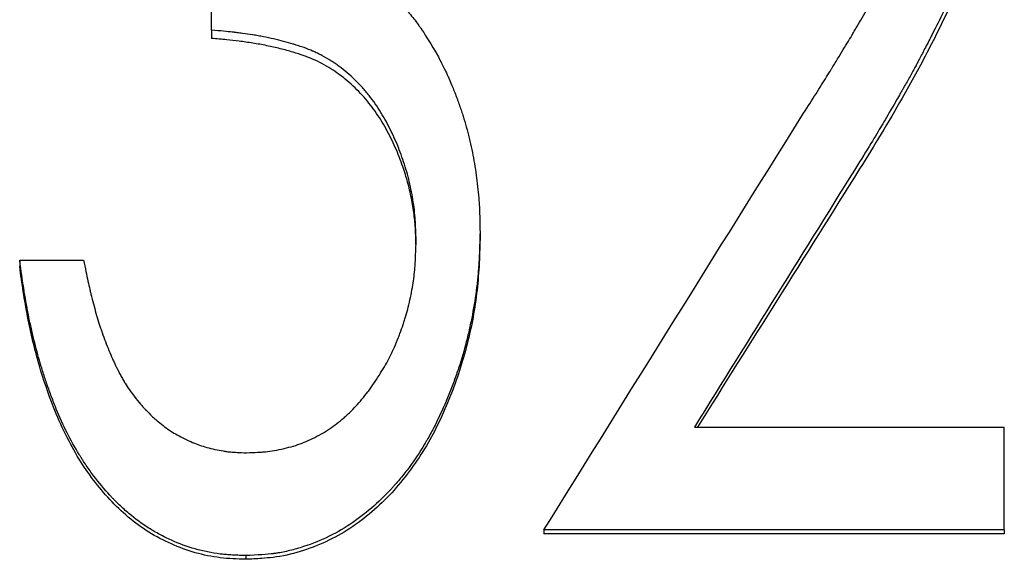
# Model space of a CAD drawing. Header units: millimetres. Extents: x 0 to 594, y 0 to 420.
# Tile 9 of 20: x 175.61 to 184.5, y 221.56 to 226.43. Entities that reach past the tile are written whole.
import ezdxf

# ---------------------------------------------------------------- set-up
doc = ezdxf.new("R2010")
doc.units = ezdxf.units.MM

msp = doc.modelspace()

# ---------------------------------------------------------------- linework, layer by layer
at = {"color": 7, "linetype": 'Continuous', "lineweight": 25}
for p, q in [((177.3457, 226.3382), (177.3457, 227.2577)), ((177.3457, 226.3382), (177.3457, 226.2632)), ((179.7688, 224.5124), (179.7688, 224.4534)), ((175.6149, 224.2612), (175.6149, 224.2045)), ((175.6149, 224.2612), (176.1918, 224.2612)), ((181.7033, 222.7556), (184.4995, 222.7556)), ((184.4995, 221.8273), (184.4995, 222.7556)), ((184.4995, 221.8273), (180.3457, 221.8273)), ((180.3457, 221.8273), (180.3457, 221.7919)), ((184.4995, 221.7919), (180.3457, 221.7919)), ((184.4995, 221.8273), (184.4995, 221.7919)), ((177.654, 221.595), (177.654, 221.5617))]:
    msp.add_line(p, q, dxfattribs=at)
for points, knots in [([(184.3841, 228.375), (184.3832, 228.3268), (184.3823, 228.2846), (184.3809, 228.2303), (184.3804, 228.2138), (184.3797, 228.1912), (184.3795, 228.184), (184.3791, 228.1738), (184.379, 228.1705), (184.3788, 228.1657), (184.3788, 228.1641), (184.3787, 228.161), (184.3786, 228.1605), (184.377, 228.1188), (184.3751, 228.0811), (184.3703, 228.0089), (184.3676, 227.9752), (184.3577, 227.8734), (184.3489, 227.8036), (184.3324, 227.6962), (184.3263, 227.6599), (184.3131, 227.5865), (184.3058, 227.5482), (184.2833, 227.4383), (184.2666, 227.3666), (184.2391, 227.2613), (184.2295, 227.2265), (184.2145, 227.175), (184.2094, 227.158), (184.2016, 227.1325), (184.199, 227.124), (184.1937, 227.1072), (184.1907, 227.098), (184.1686, 227.0295), (184.1457, 226.9651), (184.1067, 226.8633), (184.0928, 226.8286), (184.0709, 226.7751), (184.0634, 226.757), (184.0518, 226.7296), (184.0479, 226.7205), (184.0419, 226.7066), (184.0399, 226.702), (184.0369, 226.695), (184.0359, 226.6927), (184.0339, 226.688), (184.0326, 226.6851), (183.9839, 226.5728), (183.9225, 226.4443), (183.8383, 226.2796), (183.8288, 226.261), (183.8093, 226.2233), (183.7981, 226.2019), (183.7684, 226.1448), (183.7506, 226.1108), (183.727, 226.0659), (183.7196, 226.0519), (183.7093, 226.0325), (183.706, 226.0263), (183.6996, 226.0144), (183.696, 226.0077), (183.6764, 225.9713), (183.6597, 225.9408), (183.6242, 225.8771), (183.6055, 225.844), (183.5833, 225.8051), (183.5808, 225.8008), (183.5758, 225.7921), (183.5725, 225.7865), (183.5638, 225.7712), (183.558, 225.7613), (183.5411, 225.7318), (183.5302, 225.7129), (183.4777, 225.6219), (183.4421, 225.5604), (183.3981, 225.4853), (183.386, 225.4648), (183.3574, 225.4166), (183.3413, 225.3898), (183.2875, 225.301), (183.2445, 225.2308), (183.1942, 225.1495)], [0, 0, 0, 0, 0.03125, 0.03125, 0.046875, 0.046875, 0.054688, 0.054688, 0.058594, 0.058594, 0.060547, 0.060547, 0.0625, 0.0625, 0.09375, 0.09375, 0.125, 0.125, 0.1875, 0.1875, 0.21875, 0.21875, 0.25, 0.25, 0.3125, 0.3125, 0.34375, 0.34375, 0.359375, 0.359375, 0.367188, 0.367188, 0.375, 0.375, 0.4375, 0.4375, 0.46875, 0.46875, 0.484375, 0.484375, 0.492188, 0.492188, 0.496094, 0.496094, 0.498047, 0.498047, 0.5, 0.5, 0.625, 0.625, 0.640625, 0.640625, 0.65625, 0.65625, 0.6875, 0.6875, 0.703125, 0.703125, 0.710938, 0.710938, 0.71875, 0.71875, 0.75, 0.75, 0.78125, 0.78125, 0.785156, 0.785156, 0.789062, 0.789062, 0.796875, 0.796875, 0.8125, 0.8125, 0.875, 0.875, 0.90625, 0.90625, 0.9375, 0.9375, 1, 1, 1, 1]), ([(182.6732, 225.5641), (182.7553, 225.6924), (182.8261, 225.8042), (182.9002, 225.9233), (182.9143, 225.946), (182.9294, 225.9705), (182.9311, 225.9732), (182.9344, 225.9786), (182.9357, 225.9807), (182.9432, 225.993), (182.9482, 226.001), (182.9628, 226.025), (182.9724, 226.0406), (183.0189, 226.1167), (183.0523, 226.1717), (183.0966, 226.2453), (183.1104, 226.2683), (183.1264, 226.2953), (183.1298, 226.301), (183.1378, 226.3145), (183.1418, 226.3213), (183.1537, 226.3416), (183.1617, 226.3551), (183.2013, 226.423), (183.2326, 226.4776), (183.2713, 226.5464), (183.279, 226.5602), (183.2906, 226.5808), (183.2953, 226.5893), (183.3043, 226.6054), (183.3087, 226.6134), (183.3305, 226.6529), (183.347, 226.683), (183.3779, 226.7402), (183.3924, 226.7673), (183.4125, 226.8056), (183.419, 226.818), (183.4284, 226.8361), (183.4314, 226.842), (183.4374, 226.8536), (183.4398, 226.8584), (183.4566, 226.8914), (183.4701, 226.9188), (183.4905, 226.9613), (183.4974, 226.9757), (183.5077, 226.9977), (183.5111, 227.0051), (183.518, 227.02), (183.5212, 227.0269), (183.5399, 227.0677), (183.5536, 227.0985), (183.5723, 227.1418), (183.5782, 227.1557), (183.5867, 227.1759), (183.5894, 227.1825), (183.5947, 227.1955), (183.5969, 227.2009), (183.623, 227.2661), (183.6443, 227.325), (183.6734, 227.4145), (183.6826, 227.4445), (183.7001, 227.505), (183.7083, 227.5349), (183.7321, 227.6287), (183.7459, 227.6908), (183.7633, 227.7832), (183.7685, 227.8138), (183.778, 227.8749), (183.7823, 227.9063), (183.7894, 227.9651), (183.7924, 227.9954), (183.7963, 228.0422), (183.7975, 228.058), (183.799, 228.0821), (183.7995, 228.0902), (183.8002, 228.1024), (183.8005, 228.1065), (183.8008, 228.1126), (183.8009, 228.1147), (183.8011, 228.1188), (183.8012, 228.1216), (183.8033, 228.1646), (183.8053, 228.2272), (183.8072, 228.3106)], [0, 0, 0, 0, 0.125, 0.125, 0.15625, 0.15625, 0.160156, 0.160156, 0.164062, 0.164062, 0.171875, 0.171875, 0.1875, 0.1875, 0.25, 0.25, 0.28125, 0.28125, 0.289062, 0.289062, 0.296875, 0.296875, 0.3125, 0.3125, 0.375, 0.375, 0.390625, 0.390625, 0.398438, 0.398438, 0.40625, 0.40625, 0.4375, 0.4375, 0.46875, 0.46875, 0.484375, 0.484375, 0.492188, 0.492188, 0.5, 0.5, 0.53125, 0.53125, 0.546875, 0.546875, 0.554688, 0.554688, 0.5625, 0.5625, 0.59375, 0.59375, 0.609375, 0.609375, 0.617188, 0.617188, 0.625, 0.625, 0.6875, 0.6875, 0.71875, 0.71875, 0.75, 0.75, 0.8125, 0.8125, 0.84375, 0.84375, 0.875, 0.875, 0.90625, 0.90625, 0.921875, 0.921875, 0.929688, 0.929688, 0.933594, 0.933594, 0.935547, 0.935547, 0.9375, 0.9375, 1, 1, 1, 1]), ([(184.3841, 228.2822), (184.3828, 228.2105), (184.3801, 228.0671), (184.3621, 227.7805), (184.3048, 227.4251), (184.1969, 227.0062), (184.0297, 226.5837), (183.8536, 226.2327), (183.6999, 225.9399), (183.557, 225.6881), (183.3907, 225.402), (183.2598, 225.1907), (183.1942, 225.085)], [0, 0, 0, 0, 0.0625126, 0.1250172, 0.2499894, 0.3749525, 0.4999289, 0.642825, 0.7144019, 0.7856931, 0.8927725, 1, 1, 1, 1]), ([(178.687, 226.8773), (178.7112, 226.8611), (178.7324, 226.8468), (178.7595, 226.8284), (178.7677, 226.8227), (178.779, 226.815), (178.7825, 226.8125), (178.7875, 226.809), (178.7892, 226.8078), (178.7915, 226.8062), (178.7923, 226.8056), (178.7939, 226.8045), (178.7941, 226.8044), (178.8151, 226.7895), (178.8337, 226.776), (178.8686, 226.7496), (178.8842, 226.7372), (178.931, 226.6987), (178.9622, 226.6706), (179.0091, 226.6249), (179.0247, 226.6091), (179.0481, 226.5845), (179.056, 226.5761), (179.0716, 226.5591), (179.0798, 226.55), (179.117, 226.5083), (179.1452, 226.4744), (179.1855, 226.4227), (179.1985, 226.4054), (179.2175, 226.3792), (179.2238, 226.3704), (179.233, 226.3572), (179.2361, 226.3528), (179.2406, 226.3462), (179.2421, 226.344), (179.2452, 226.3395), (179.2471, 226.3366), (179.2807, 226.2869), (179.3262, 226.2124), (179.3847, 226.1115)], [0, 0, 0, 0, 0.0625, 0.0625, 0.09375, 0.09375, 0.109375, 0.109375, 0.117188, 0.117188, 0.121094, 0.121094, 0.125, 0.125, 0.1875, 0.1875, 0.25, 0.25, 0.375, 0.375, 0.4375, 0.4375, 0.46875, 0.46875, 0.5, 0.5, 0.625, 0.625, 0.6875, 0.6875, 0.71875, 0.71875, 0.734375, 0.734375, 0.742188, 0.742188, 0.75, 0.75, 1, 1, 1, 1]), ([(179.1918, 224.4347), (179.1907, 224.4764), (179.1896, 224.5128), (179.1877, 224.5597), (179.1871, 224.574), (179.1861, 224.5935), (179.1858, 224.5997), (179.1853, 224.6085), (179.1851, 224.6113), (179.1848, 224.6154), (179.1847, 224.6168), (179.1846, 224.6195), (179.1845, 224.6201), (179.1802, 224.6849), (179.1733, 224.746), (179.1528, 224.8705), (179.1401, 224.9319), (179.1098, 225.0529), (179.0919, 225.1134), (179.0523, 225.2294), (179.0297, 225.2874), (178.9916, 225.3744), (178.9776, 225.4045), (178.9496, 225.4618), (178.9354, 225.4894), (178.9135, 225.5292), (178.9062, 225.5423), (178.8914, 225.5678), (178.8829, 225.5819), (178.858, 225.6221), (178.8408, 225.6483), (178.8049, 225.6994), (178.7863, 225.7243), (178.7574, 225.7607), (178.7476, 225.7727), (178.7276, 225.7963), (178.7181, 225.8073), (178.6636, 225.8681), (178.6181, 225.9127), (178.5472, 225.9733), (178.5231, 225.9924), (178.4863, 226.0196), (178.4739, 226.0284), (178.4489, 226.0455), (178.4369, 226.0534), (178.397, 226.0785), (178.37, 226.0942), (178.3287, 226.1161), (178.3148, 226.1232), (178.2938, 226.1333), (178.2868, 226.1367), (178.2762, 226.1415), (178.2727, 226.1432), (178.2656, 226.1464), (178.2613, 226.1483), (178.2358, 226.1595), (178.2097, 226.1697), (178.1657, 226.1855), (178.1502, 226.1908), (178.1257, 226.1989), (178.1173, 226.2016), (178.1044, 226.2056), (178.1001, 226.207), (178.0913, 226.2098), (178.0859, 226.2114), (178.026, 226.2298), (177.9674, 226.2453), (177.8762, 226.2662), (177.8453, 226.2727), (177.798, 226.2818), (177.7821, 226.2848), (177.7501, 226.2904), (177.7329, 226.2933), (177.687, 226.3007), (177.6562, 226.3053), (177.6098, 226.3116), (177.5943, 226.3136), (177.571, 226.3164), (177.5633, 226.3174), (177.5516, 226.3187), (177.5477, 226.3192), (177.5418, 226.3198), (177.5399, 226.3201), (177.536, 226.3205), (177.5334, 226.3208), (177.4908, 226.3255), (177.4286, 226.3312), (177.3457, 226.3382)], [0, 0, 0, 0, 0.03125, 0.03125, 0.046875, 0.046875, 0.054688, 0.054688, 0.058594, 0.058594, 0.060547, 0.060547, 0.0625, 0.0625, 0.125, 0.125, 0.1875, 0.1875, 0.25, 0.25, 0.3125, 0.3125, 0.34375, 0.34375, 0.375, 0.375, 0.390625, 0.390625, 0.40625, 0.40625, 0.4375, 0.4375, 0.46875, 0.46875, 0.484375, 0.484375, 0.5, 0.5, 0.5625, 0.5625, 0.59375, 0.59375, 0.609375, 0.609375, 0.625, 0.625, 0.65625, 0.65625, 0.671875, 0.671875, 0.679688, 0.679688, 0.683594, 0.683594, 0.6875, 0.6875, 0.71875, 0.71875, 0.734375, 0.734375, 0.742188, 0.742188, 0.746094, 0.746094, 0.75, 0.75, 0.8125, 0.8125, 0.84375, 0.84375, 0.859375, 0.859375, 0.875, 0.875, 0.90625, 0.90625, 0.921875, 0.921875, 0.929688, 0.929688, 0.933594, 0.933594, 0.935547, 0.935547, 0.9375, 0.9375, 1, 1, 1, 1]), ([(179.1908, 224.4046), (179.1896, 224.4481), (179.1872, 224.5379), (179.1752, 224.677), (179.1511, 224.8206), (179.1172, 224.9654), (179.0701, 225.1191), (179.0061, 225.2811), (178.9239, 225.4492), (178.8253, 225.6074), (178.7084, 225.7533), (178.5757, 225.8831), (178.45, 225.9755), (178.3431, 226.0367), (178.2619, 226.0761), (178.1746, 226.1096), (178.0772, 226.141), (177.9655, 226.172), (177.8437, 226.1994), (177.7195, 226.2217), (177.5989, 226.2389), (177.4748, 226.2525), (177.3918, 226.2594), (177.3457, 226.2632)], [0, 0, 0, 0, 0.044292, 0.091487, 0.142057, 0.192571, 0.242861, 0.305799, 0.36983, 0.433252, 0.495215, 0.559612, 0.62135, 0.652954, 0.684454, 0.712727, 0.747558, 0.788024, 0.830066, 0.873772, 0.915721, 0.953205, 1, 1, 1, 1]), ([(179.3847, 226.1115), (179.406, 226.0707), (179.4244, 226.0348), (179.4476, 225.9884), (179.4546, 225.9742), (179.464, 225.9547), (179.4669, 225.9485), (179.4711, 225.9397), (179.4724, 225.9368), (179.475, 225.9313), (179.4759, 225.9293), (179.4898, 225.899), (179.5025, 225.8696), (179.5222, 225.8216), (179.5289, 225.805), (179.5424, 225.7705), (179.5496, 225.7519), (179.5697, 225.6984), (179.5821, 225.6642), (179.599, 225.6151), (179.6044, 225.5991), (179.6145, 225.5679), (179.6191, 225.5537), (179.6337, 225.506), (179.643, 225.4734), (179.6563, 225.4232), (179.6607, 225.4063), (179.6692, 225.3721), (179.6735, 225.3541), (179.693, 225.2694), (179.7067, 225.2014), (179.7242, 225.099), (179.7295, 225.0648), (179.7392, 224.9963), (179.7435, 224.9627), (179.7513, 224.8926), (179.7547, 224.8578), (179.7588, 224.806), (179.76, 224.7888), (179.7616, 224.7631), (179.7621, 224.7545), (179.7628, 224.7417), (179.763, 224.7374), (179.7633, 224.731), (179.7634, 224.7289), (179.7637, 224.7246), (179.7638, 224.7218), (179.766, 224.6742), (179.7676, 224.6049), (179.7688, 224.5124)], [0, 0, 0, 0, 0.0625, 0.0625, 0.09375, 0.09375, 0.109375, 0.109375, 0.117188, 0.117188, 0.125, 0.125, 0.1875, 0.1875, 0.21875, 0.21875, 0.25, 0.25, 0.3125, 0.3125, 0.34375, 0.34375, 0.375, 0.375, 0.4375, 0.4375, 0.46875, 0.46875, 0.5, 0.5, 0.625, 0.625, 0.6875, 0.6875, 0.75, 0.75, 0.8125, 0.8125, 0.84375, 0.84375, 0.859375, 0.859375, 0.867188, 0.867188, 0.871094, 0.871094, 0.875, 0.875, 1, 1, 1, 1]), ([(183.1942, 225.085), (182.9457, 224.6902), (182.4579, 223.9151), (181.97, 223.1373), (181.7306, 222.7556)], [0, 0, 0, 0, 0.509329, 1, 1, 1, 1]), ([(179.7688, 224.5124), (179.7672, 224.457), (179.7657, 224.4085), (179.7634, 224.3462), (179.7627, 224.3272), (179.7615, 224.3012), (179.7612, 224.293), (179.7606, 224.2813), (179.7604, 224.2775), (179.7601, 224.272), (179.76, 224.2702), (179.7599, 224.2667), (179.7598, 224.2659), (179.7573, 224.2197), (179.7544, 224.1772), (179.7489, 224.1151), (179.747, 224.0946), (179.7427, 224.0543), (179.7405, 224.0351), (179.7278, 223.9329), (179.7149, 223.8512), (179.6917, 223.7287), (179.6832, 223.6878), (179.6696, 223.6266), (179.6649, 223.6061), (179.6551, 223.5653), (179.6499, 223.5441), (179.6249, 223.446), (179.6018, 223.3673), (179.5627, 223.2488), (179.5489, 223.2093), (179.5271, 223.1498), (179.5196, 223.1299), (179.5043, 223.0902), (179.4968, 223.0712), (179.4549, 222.9675), (179.4198, 222.8886), (179.3649, 222.7766), (179.3462, 222.7402), (179.3176, 222.6873), (179.308, 222.6699), (179.2934, 222.6442), (179.2885, 222.6357), (179.2787, 222.6189), (179.2743, 222.6114), (179.2248, 222.5286), (179.1781, 222.4584), (179.1038, 222.3583), (179.0783, 222.3258), (179.0391, 222.2783), (179.0259, 222.2627), (179.0058, 222.2396), (178.999, 222.232), (178.9854, 222.2168), (178.9791, 222.2098), (178.9129, 222.1379), (178.8521, 222.0788), (178.7264, 221.9705), (178.6621, 221.9217), (178.527, 221.8321), (178.4557, 221.7921), (178.3059, 221.7219), (178.2279, 221.6918), (178.1034, 221.6534), (178.0624, 221.6425), (178.0017, 221.6291), (177.9816, 221.6251), (177.9517, 221.6199), (177.9417, 221.6182), (177.9268, 221.616), (177.9219, 221.6153), (177.9145, 221.6142), (177.912, 221.6139), (177.9071, 221.6132), (177.9038, 221.6128), (177.8475, 221.6056), (177.7648, 221.5998), (177.654, 221.595)], [0, 0, 0, 0, 0.03125, 0.03125, 0.046875, 0.046875, 0.054688, 0.054688, 0.058594, 0.058594, 0.060547, 0.060547, 0.0625, 0.0625, 0.09375, 0.09375, 0.109375, 0.109375, 0.125, 0.125, 0.1875, 0.1875, 0.21875, 0.21875, 0.234375, 0.234375, 0.25, 0.25, 0.3125, 0.3125, 0.34375, 0.34375, 0.359375, 0.359375, 0.375, 0.375, 0.4375, 0.4375, 0.46875, 0.46875, 0.484375, 0.484375, 0.492188, 0.492188, 0.5, 0.5, 0.5625, 0.5625, 0.59375, 0.59375, 0.609375, 0.609375, 0.617188, 0.617188, 0.625, 0.625, 0.6875, 0.6875, 0.75, 0.75, 0.8125, 0.8125, 0.875, 0.875, 0.90625, 0.90625, 0.921875, 0.921875, 0.929688, 0.929688, 0.933594, 0.933594, 0.935547, 0.935547, 0.9375, 0.9375, 1, 1, 1, 1]), ([(179.7688, 224.4534), (179.7665, 224.3711), (179.7621, 224.2064), (179.7337, 223.8777), (179.6555, 223.4715), (179.4981, 223.0007), (179.2825, 222.5522), (178.9851, 222.1515), (178.608, 221.8214), (178.2273, 221.6452), (177.9506, 221.5817), (177.7853, 221.5679), (177.7024, 221.564), (177.654, 221.5617)], [0, 0, 0, 0, 0.062583, 0.125154, 0.250244, 0.375316, 0.500358, 0.625305, 0.750176, 0.874918, 0.937423, 0.963401, 1, 1, 1, 1]), ([(177.663, 222.5237), (177.7008, 222.5247), (177.7338, 222.526), (177.7763, 222.5283), (177.7893, 222.5291), (177.8069, 222.5304), (177.8125, 222.5309), (177.8205, 222.5316), (177.8231, 222.5318), (177.8281, 222.5323), (177.8296, 222.5324), (177.8848, 222.5382), (177.9399, 222.5476), (178.0611, 222.5756), (178.1152, 222.5919), (178.1875, 222.6199), (178.2124, 222.6306), (178.2637, 222.6548), (178.2911, 222.6687), (178.37, 222.7116), (178.4183, 222.7425), (178.4823, 222.7905), (178.5038, 222.8078), (178.5362, 222.8354), (178.547, 222.845), (178.5633, 222.8597), (178.5687, 222.8647), (178.5796, 222.8749), (178.5856, 222.8806), (178.6296, 222.9226), (178.6673, 222.9631), (178.7219, 223.0285), (178.7398, 223.051), (178.7661, 223.086), (178.7747, 223.0978), (178.7919, 223.1219), (178.7998, 223.1333), (178.845, 223.1999), (178.8773, 223.2511), (178.9201, 223.3249), (178.9334, 223.3489), (178.9582, 223.396), (178.9693, 223.4183), (178.9909, 223.4648), (179.0018, 223.4896), (179.0183, 223.5289), (179.0238, 223.5424), (179.0349, 223.5701), (179.0407, 223.5849), (179.0568, 223.6271), (179.0667, 223.6546), (179.0803, 223.6951), (179.0846, 223.7084), (179.0927, 223.7348), (179.0968, 223.7485), (179.1142, 223.8098), (179.128, 223.8657), (179.1543, 223.9871), (179.1642, 224.0436), (179.174, 224.1198), (179.1769, 224.1467), (179.1806, 224.1891), (179.1818, 224.2037), (179.1833, 224.226), (179.1838, 224.2335), (179.1845, 224.2449), (179.1847, 224.2488), (179.1851, 224.2546), (179.1852, 224.2565), (179.1854, 224.2604), (179.1856, 224.2631), (179.1877, 224.3021), (179.1897, 224.3589), (179.1918, 224.4347)], [0, 0, 0, 0, 0.03125, 0.03125, 0.046875, 0.046875, 0.054688, 0.054688, 0.058594, 0.058594, 0.0625, 0.0625, 0.125, 0.125, 0.1875, 0.1875, 0.21875, 0.21875, 0.25, 0.25, 0.3125, 0.3125, 0.34375, 0.34375, 0.359375, 0.359375, 0.367188, 0.367188, 0.375, 0.375, 0.4375, 0.4375, 0.46875, 0.46875, 0.484375, 0.484375, 0.5, 0.5, 0.5625, 0.5625, 0.59375, 0.59375, 0.625, 0.625, 0.65625, 0.65625, 0.671875, 0.671875, 0.6875, 0.6875, 0.71875, 0.71875, 0.734375, 0.734375, 0.75, 0.75, 0.8125, 0.8125, 0.875, 0.875, 0.90625, 0.90625, 0.921875, 0.921875, 0.929688, 0.929688, 0.933594, 0.933594, 0.935547, 0.935547, 0.9375, 0.9375, 1, 1, 1, 1]), ([(177.654, 221.595), (177.6033, 221.5967), (177.5589, 221.5988), (177.5015, 221.6024), (177.4839, 221.6037), (177.4599, 221.6058), (177.4523, 221.6065), (177.4414, 221.6076), (177.4379, 221.608), (177.4327, 221.6086), (177.4311, 221.6088), (177.4277, 221.6092), (177.4269, 221.6093), (177.3862, 221.6142), (177.3483, 221.6203), (177.2732, 221.6355), (177.2353, 221.6448), (177.127, 221.676), (177.0546, 221.7027), (176.9477, 221.7508), (176.913, 221.7678), (176.8622, 221.7949), (176.8455, 221.8042), (176.8126, 221.8234), (176.7956, 221.8336), (176.7193, 221.8816), (176.6594, 221.9256), (176.5716, 221.9997), (176.5426, 222.0258), (176.4996, 222.067), (176.4853, 222.0811), (176.4641, 222.1027), (176.457, 222.11), (176.4429, 222.1248), (176.4351, 222.133), (176.3784, 222.1941), (176.3301, 222.252), (176.2608, 222.344), (176.2383, 222.3756), (176.2052, 222.4243), (176.1943, 222.4408), (176.1782, 222.4658), (176.1728, 222.4742), (176.1622, 222.4911), (176.1565, 222.5003), (176.0746, 222.6337), (176.0059, 222.7703), (175.9304, 222.9547), (175.9159, 222.9923), (175.8884, 223.0658), (175.8752, 223.1025), (175.8499, 223.1755), (175.8378, 223.2119), (175.8204, 223.2663), (175.8147, 223.2844), (175.8064, 223.3115), (175.8037, 223.3205), (175.7983, 223.3385), (175.7955, 223.3481), (175.7734, 223.424), (175.7546, 223.4952), (175.728, 223.6074), (175.7194, 223.6458), (175.7068, 223.7047), (175.7026, 223.7245), (175.6965, 223.7547), (175.6945, 223.7648), (175.6915, 223.78), (175.6905, 223.7851), (175.6885, 223.7953), (175.6874, 223.801), (175.6795, 223.8419), (175.6728, 223.8789), (175.663, 223.9358), (175.6598, 223.9549), (175.6551, 223.984), (175.6536, 223.9937), (175.6513, 224.0083), (175.6505, 224.0132), (175.6494, 224.0206), (175.649, 224.0231), (175.6482, 224.028), (175.6477, 224.0314), (175.6397, 224.0836), (175.6289, 224.1597), (175.6149, 224.2612)], [0, 0, 0, 0, 0.03125, 0.03125, 0.046875, 0.046875, 0.054688, 0.054688, 0.058594, 0.058594, 0.060547, 0.060547, 0.0625, 0.0625, 0.09375, 0.09375, 0.125, 0.125, 0.1875, 0.1875, 0.21875, 0.21875, 0.234375, 0.234375, 0.25, 0.25, 0.3125, 0.3125, 0.34375, 0.34375, 0.359375, 0.359375, 0.367188, 0.367188, 0.375, 0.375, 0.4375, 0.4375, 0.46875, 0.46875, 0.484375, 0.484375, 0.492188, 0.492188, 0.5, 0.5, 0.625, 0.625, 0.65625, 0.65625, 0.6875, 0.6875, 0.71875, 0.71875, 0.734375, 0.734375, 0.742188, 0.742188, 0.75, 0.75, 0.8125, 0.8125, 0.84375, 0.84375, 0.859375, 0.859375, 0.867188, 0.867188, 0.871094, 0.871094, 0.875, 0.875, 0.90625, 0.90625, 0.921875, 0.921875, 0.929688, 0.929688, 0.933594, 0.933594, 0.935547, 0.935547, 0.9375, 0.9375, 1, 1, 1, 1]), ([(176.1918, 224.2612), (176.2061, 224.1904), (176.2192, 224.1277), (176.2371, 224.0455), (176.2427, 224.0201), (176.2508, 223.9851), (176.2534, 223.9739), (176.2572, 223.9578), (176.2585, 223.9526), (176.2603, 223.945), (176.2609, 223.9425), (176.2619, 223.9387), (176.2622, 223.9375), (176.2628, 223.9351), (176.2629, 223.9345), (176.278, 223.8735), (176.2932, 223.817), (176.3169, 223.7363), (176.325, 223.7101), (176.3372, 223.6718), (176.3414, 223.6592), (176.3476, 223.6405), (176.3497, 223.6343), (176.3529, 223.6251), (176.3539, 223.6221), (176.3561, 223.616), (176.3569, 223.6135), (176.3781, 223.553), (176.3988, 223.4986), (176.4308, 223.4208), (176.4416, 223.3955), (176.4581, 223.3585), (176.4637, 223.3463), (176.472, 223.3283), (176.4749, 223.3224), (176.4791, 223.3135), (176.4805, 223.3105), (176.4833, 223.3047), (176.4845, 223.3022), (176.4995, 223.2713), (176.5129, 223.2452), (176.5329, 223.2082), (176.5396, 223.1962), (176.5496, 223.1788), (176.5529, 223.1731), (176.558, 223.1647), (176.5596, 223.1619), (176.563, 223.1564), (176.565, 223.153), (176.5872, 223.1169), (176.6192, 223.0709), (176.6624, 223.0129)], [0, 0, 0, 0, 0.125, 0.125, 0.1875, 0.1875, 0.21875, 0.21875, 0.234375, 0.234375, 0.242188, 0.242188, 0.246094, 0.246094, 0.25, 0.25, 0.375, 0.375, 0.4375, 0.4375, 0.46875, 0.46875, 0.484375, 0.484375, 0.492188, 0.492188, 0.5, 0.5, 0.625, 0.625, 0.6875, 0.6875, 0.71875, 0.71875, 0.734375, 0.734375, 0.742188, 0.742188, 0.75, 0.75, 0.8125, 0.8125, 0.84375, 0.84375, 0.859375, 0.859375, 0.867188, 0.867188, 0.875, 0.875, 1, 1, 1, 1]), ([(177.654, 221.5617), (177.5773, 221.5644), (177.4239, 221.5698), (177.1975, 221.6157), (176.9813, 221.6957), (176.7095, 221.8383), (176.416, 222.0908), (176.1807, 222.4054), (176.0224, 222.6923), (175.901, 222.9732), (175.7803, 223.3267), (175.6979, 223.6775), (175.6462, 223.9781), (175.6253, 224.129), (175.6149, 224.2045)], [0, 0, 0, 0, 0.062535, 0.125025, 0.187529, 0.250036, 0.374785, 0.499688, 0.569307, 0.64254, 0.749825, 0.874893, 0.937445, 1, 1, 1, 1]), ([(176.6624, 223.0129), (176.6832, 222.9883), (176.7015, 222.967), (176.7254, 222.9399), (176.7328, 222.9317), (176.7429, 222.9205), (176.7461, 222.917), (176.7507, 222.9121), (176.7522, 222.9104), (176.7551, 222.9073), (176.756, 222.9064), (176.7737, 222.8879), (176.7904, 222.8714), (176.8168, 222.8468), (176.8258, 222.8386), (176.8443, 222.8222), (176.8534, 222.8143), (176.8839, 222.7887), (176.9037, 222.7729), (176.9421, 222.744), (176.9614, 222.7305), (177.0142, 222.6962), (177.0564, 222.6727), (177.1295, 222.6372), (177.1527, 222.6265), (177.1969, 222.6077), (177.2172, 222.5997), (177.2791, 222.5778), (177.3263, 222.5647), (177.4019, 222.548), (177.4263, 222.5434), (177.4619, 222.5376), (177.4736, 222.5359), (177.4908, 222.5336), (177.4965, 222.5329), (177.505, 222.532), (177.5078, 222.5317), (177.5134, 222.5311), (177.517, 222.5307), (177.5507, 222.5275), (177.5987, 222.5252), (177.663, 222.5237)], [0, 0, 0, 0, 0.0625, 0.0625, 0.09375, 0.09375, 0.109375, 0.109375, 0.117188, 0.117188, 0.125, 0.125, 0.1875, 0.1875, 0.21875, 0.21875, 0.25, 0.25, 0.3125, 0.3125, 0.375, 0.375, 0.5, 0.5, 0.5625, 0.5625, 0.625, 0.625, 0.75, 0.75, 0.8125, 0.8125, 0.84375, 0.84375, 0.859375, 0.859375, 0.867188, 0.867188, 0.875, 0.875, 1, 1, 1, 1])]:
    msp.add_open_spline(points, degree=3, knots=knots, dxfattribs=at)
for points in [[(180.3457, 221.8273), (181.1215, 223.0767), (181.8974, 224.3232), (182.6732, 225.5641)], [(183.1942, 225.1495), (182.6972, 224.3535), (182.2003, 223.5553), (181.7033, 222.7556)]]:
    msp.add_open_spline(points, degree=3, dxfattribs=at)

doc.saveas('drawing.dxf')
